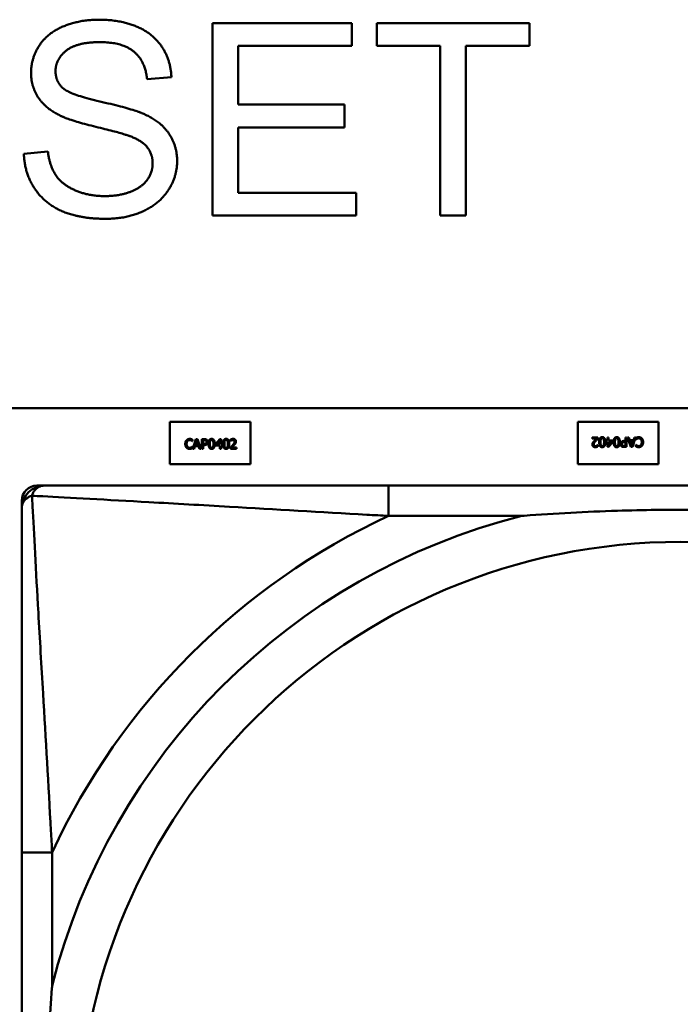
# Model space of a CAD drawing. Header units: inches. Extents: x 7.4 to 53, y 27.5 to 52.4.
# Tile 39 of 128: x 33.614 to 33.957, y 30.627 to 31.138. Entities that reach past the tile are written whole.
import ezdxf

# ---------------------------------------------------------------- set-up
doc = ezdxf.new("R2010")
doc.units = ezdxf.units.IN
doc.header["$MEASUREMENT"] = 0
doc.layers.add('Visible Edges(ANSI)', color=7, linetype='Continuous', lineweight=50)
doc.layers.add('Visible Tangent Edges(ANSI)', color=7, linetype='Continuous', lineweight=50)

msp = doc.modelspace()

# ---------------------------------------------------------------- linework, layer by layer
at = {"layer": 'Visible Edges(ANSI)'}
for p, q in [((33.71386745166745, 31.13618535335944), (33.7862759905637, 31.13618535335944)), ((33.71386745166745, 31.03618535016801), (33.71386745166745, 31.13618535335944)), ((33.7862759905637, 31.13618535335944), (33.7862759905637, 31.12437132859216)), ((33.79930952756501, 31.12437132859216), (33.79930952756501, 31.13618535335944)), ((33.79930952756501, 31.13618535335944), (33.87857782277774, 31.13618535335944)), ((33.87857782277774, 31.13618535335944), (33.87857782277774, 31.12437132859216)), ((33.7862759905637, 31.12437132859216), (33.72712964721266, 31.12437132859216)), ((33.72712964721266, 31.12437132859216), (33.72712964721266, 31.09380730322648)), ((33.83223635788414, 31.12437132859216), (33.79930952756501, 31.12437132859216)), ((33.83223635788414, 31.03618535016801), (33.83223635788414, 31.12437132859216)), ((33.87857782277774, 31.12437132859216), (33.84549855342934, 31.12437132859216)), ((33.84549855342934, 31.12437132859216), (33.84549855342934, 31.03618535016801)), ((33.69252598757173, 31.10806035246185), (33.67987354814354, 31.1070694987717)), ((33.72712964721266, 31.09380730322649), (33.78254123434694, 31.09380730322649)), ((33.78254123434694, 31.09380730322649), (33.78254123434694, 31.08199327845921)), ((33.78254123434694, 31.08199327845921), (33.72712964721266, 31.08199327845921)), ((33.72712964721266, 31.08199327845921), (33.72712964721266, 31.0479993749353)), ((33.61584915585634, 31.06834998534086), (33.62834915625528, 31.06941705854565)), ((33.72712964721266, 31.0479993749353), (33.78856257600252, 31.04799937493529)), ((33.78856257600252, 31.04799937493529), (33.78856257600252, 31.03618535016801)), ((33.78856257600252, 31.03618535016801), (33.71386745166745, 31.03618535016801)), ((33.84549855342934, 31.03618535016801), (33.83223635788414, 31.03618535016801)), ((25.05480876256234, 30.93622346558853), (42.14884079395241, 30.93622346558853)), ((33.69168236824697, 30.92905275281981), (33.73368236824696, 30.92905275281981)), ((33.69168236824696, 30.90705275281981), (33.69168236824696, 30.92905275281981)), ((33.73368236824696, 30.92905275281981), (33.73368236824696, 30.90705275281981)), ((33.90368236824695, 30.90705275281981), (33.90368236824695, 30.92905275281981)), ((33.90368236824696, 30.92905275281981), (33.94568236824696, 30.92905275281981)), ((33.94568236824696, 30.92905275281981), (33.94568236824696, 30.90705275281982)), ((33.91109723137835, 30.92099898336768), (33.91418069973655, 30.92099898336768)), ((33.91109723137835, 30.92041956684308), (33.91109723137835, 30.92099898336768)), ((33.91418069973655, 30.92099898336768), (33.91418069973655, 30.92028990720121)), ((33.91906319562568, 30.92099898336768), (33.91970744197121, 30.92099898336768)), ((33.91906319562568, 30.91928099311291), (33.91906319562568, 30.92099898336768)), ((33.91970744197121, 30.92099898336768), (33.91970744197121, 30.91928099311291)), ((33.9284230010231, 30.92099898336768), (33.92908750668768, 30.92099898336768)), ((33.9284230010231, 30.91913512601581), (33.9284230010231, 30.92099898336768)), ((33.92908750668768, 30.92099898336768), (33.92908750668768, 30.91599898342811)), ((33.93124715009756, 30.9159989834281), (33.92956157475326, 30.92099898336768)), ((33.92956157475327, 30.92099898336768), (33.93026254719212, 30.92099898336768)), ((33.93026254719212, 30.92099898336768), (33.93071635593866, 30.91960109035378)), ((33.93375120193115, 30.92099898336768), (33.93206562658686, 30.91599898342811)), ((33.93262478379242, 30.91960109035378), (33.93307859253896, 30.92099898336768)), ((33.93307859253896, 30.92099898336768), (33.93375120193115, 30.92099898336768)), ((33.93383223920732, 30.91986446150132), (33.93383223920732, 30.92065862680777)), ((33.7035324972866, 30.91897200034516), (33.70347982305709, 30.91897200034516)), ((33.70348387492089, 30.9162410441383), (33.7035324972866, 30.9162410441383)), ((33.7035324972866, 30.91977426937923), (33.7035324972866, 30.91897200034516)), ((33.7035324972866, 30.9162410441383), (33.7035324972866, 30.91544687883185)), ((33.70361353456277, 30.91510652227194), (33.70529910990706, 30.92010652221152)), ((33.70473995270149, 30.91650441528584), (33.70428614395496, 30.91510652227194)), ((33.70664838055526, 30.91650441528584), (33.70473995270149, 30.91650441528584)), ((33.70569214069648, 30.9194258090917), (33.70492228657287, 30.91707167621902)), ((33.70492228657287, 30.91707167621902), (33.70646604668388, 30.91707167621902)), ((33.70529910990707, 30.92010652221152), (33.70611758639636, 30.92010652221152)), ((33.70646604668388, 30.91707167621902), (33.70569214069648, 30.9194258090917)), ((33.70611758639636, 30.92010652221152), (33.70780316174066, 30.91510652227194)), ((33.7071021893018, 30.91510652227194), (33.70664838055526, 30.91650441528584)), ((33.70827722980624, 30.91510652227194), (33.70827722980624, 30.92010652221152)), ((33.70827722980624, 30.92010652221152), (33.70953330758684, 30.92010652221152)), ((33.70949278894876, 30.91953115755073), (33.70894173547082, 30.91953115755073)), ((33.70894173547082, 30.91953115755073), (33.70894173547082, 30.91753764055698)), ((33.70894173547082, 30.91753764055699), (33.70939554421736, 30.91753764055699)), ((33.70894173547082, 30.91697037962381), (33.70894173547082, 30.91510652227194)), ((33.70950494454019, 30.91697037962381), (33.70894173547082, 30.91697037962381)), ((33.71544902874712, 30.91752953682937), (33.71768565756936, 30.92010652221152)), ((33.71544902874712, 30.9168245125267), (33.71544902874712, 30.91752953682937)), ((33.7176572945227, 30.9168245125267), (33.71544902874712, 30.9168245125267)), ((33.7176572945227, 30.91931640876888), (33.71597577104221, 30.91736341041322)), ((33.71597577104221, 30.91736341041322), (33.7176572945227, 30.91736341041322)), ((33.7176572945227, 30.91736341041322), (33.7176572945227, 30.91931640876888)), ((33.7176572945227, 30.91510652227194), (33.7176572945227, 30.9168245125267)), ((33.71768565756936, 30.92010652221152), (33.71830154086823, 30.92010652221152)), ((33.71830154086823, 30.92010652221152), (33.71830154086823, 30.91736341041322)), ((33.71830154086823, 30.91736341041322), (33.71889716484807, 30.91736341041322)), ((33.71830154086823, 30.9168245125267), (33.71830154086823, 30.91510652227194)), ((33.71889716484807, 30.9168245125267), (33.71830154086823, 30.9168245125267)), ((33.71889716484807, 30.91736341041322), (33.71889716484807, 30.9168245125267)), ((33.72318403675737, 30.91510652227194), (33.72318403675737, 30.91581559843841)), ((33.72328938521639, 30.91919890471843), (33.72328938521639, 30.91991203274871)), ((33.72332585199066, 30.91919890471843), (33.72328938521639, 30.91919890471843)), ((33.72381207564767, 30.91568593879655), (33.72626750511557, 30.91568593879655)), ((33.72626750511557, 30.91568593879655), (33.72626750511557, 30.91510652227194)), ((33.91355266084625, 30.92041956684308), (33.91109723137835, 30.92041956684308)), ((33.91403888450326, 30.91690660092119), (33.91407535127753, 30.91690660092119)), ((33.91407535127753, 30.91690660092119), (33.91407535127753, 30.91619347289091)), ((33.91846757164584, 30.91928099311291), (33.91906319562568, 30.91928099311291)), ((33.91846757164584, 30.9187420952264), (33.91846757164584, 30.91928099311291)), ((33.91906319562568, 30.9187420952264), (33.91846757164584, 30.9187420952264)), ((33.91906319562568, 30.9159989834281), (33.91906319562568, 30.91874209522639)), ((33.91967907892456, 30.9159989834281), (33.91906319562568, 30.9159989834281)), ((33.9219157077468, 30.91857596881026), (33.91967907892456, 30.91599898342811)), ((33.91970744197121, 30.91928099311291), (33.9219157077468, 30.91928099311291)), ((33.91970744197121, 30.9187420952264), (33.91970744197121, 30.91678909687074)), ((33.92138896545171, 30.9187420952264), (33.91970744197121, 30.9187420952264)), ((33.91970744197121, 30.91678909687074), (33.92138896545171, 30.9187420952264)), ((33.9219157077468, 30.91928099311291), (33.9219157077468, 30.91857596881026)), ((33.92908750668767, 30.9159989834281), (33.92783142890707, 30.9159989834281)), ((33.92785979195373, 30.91913512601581), (33.9284230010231, 30.91913512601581)), ((33.92787194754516, 30.9165743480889), (33.9284230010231, 30.9165743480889)), ((33.9284230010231, 30.91856786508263), (33.92796919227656, 30.91856786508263)), ((33.9284230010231, 30.9165743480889), (33.9284230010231, 30.91856786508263)), ((33.93071635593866, 30.91960109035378), (33.93262478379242, 30.91960109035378)), ((33.93244244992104, 30.91903382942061), (33.93089868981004, 30.91903382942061)), ((33.93089868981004, 30.91903382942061), (33.93167259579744, 30.91667969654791)), ((33.93206562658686, 30.9159989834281), (33.93124715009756, 30.9159989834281)), ((33.93167259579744, 30.91667969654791), (33.93244244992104, 30.91903382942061)), ((33.93388086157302, 30.91986446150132), (33.93383223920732, 30.91986446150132)), ((33.93383223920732, 30.91633123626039), (33.93383223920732, 30.91713350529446)), ((33.93383223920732, 30.91713350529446), (33.93388491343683, 30.91713350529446)), ((33.70428614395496, 30.91510652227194), (33.70361353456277, 30.91510652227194)), ((33.70780316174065, 30.91510652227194), (33.7071021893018, 30.91510652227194)), ((33.70894173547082, 30.91510652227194), (33.70827722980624, 30.91510652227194)), ((33.71830154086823, 30.91510652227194), (33.7176572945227, 30.91510652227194)), ((33.72626750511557, 30.91510652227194), (33.72318403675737, 30.91510652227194)), ((33.73368236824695, 30.90705275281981), (33.69168236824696, 30.90705275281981)), ((33.94568236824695, 30.90705275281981), (33.90368236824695, 30.90705275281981)), ((33.6226622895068, 30.895946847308), (33.62660809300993, 30.895946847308)), ((34.10927482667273, 30.895946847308), (33.80534988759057, 30.895946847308)), ((33.61478827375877, 30.21878149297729), (33.61478827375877, 30.88807283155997)), ((33.6147970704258, 30.70539403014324), (33.6147970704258, 30.40146909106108))]:
    msp.add_line(p, q, dxfattribs=at)
for centre, radius, start, end in [((33.6226622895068, 30.88807283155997), 0.0078740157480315, 90, 180), ((33.62660809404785, 30.88413582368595), 0.0118110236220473, 90.00000503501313, 179.9999950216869)]:
    msp.add_arc(centre, radius, start, end, dxfattribs=at)
for points in [[(33.6195839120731, 31.11034693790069), (33.6195839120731, 31.11796888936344), (33.62819671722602, 31.13107864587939), (33.64473635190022, 31.13793840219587), (33.65487354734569, 31.13793840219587)], [(33.65487354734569, 31.13793840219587), (33.66600159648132, 31.13793840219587), (33.68299854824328, 31.13077376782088), (33.69222110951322, 31.11682559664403), (33.69252598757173, 31.10806035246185)], [(33.65540708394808, 31.12627681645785), (33.64336440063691, 31.12627681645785), (33.63231257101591, 31.11743535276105), (33.63231257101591, 31.11126157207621)], [(33.67987354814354, 31.1070694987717), (33.67888269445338, 31.11659693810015), (33.66699245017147, 31.12627681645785), (33.65540708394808, 31.12627681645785)], [(33.63376074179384, 31.08862437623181), (33.62659610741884, 31.09235913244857), (33.6195839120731, 31.1034871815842), (33.6195839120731, 31.11034693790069)], [(33.63231257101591, 31.11126157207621), (33.63231257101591, 31.10584998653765), (33.63619976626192, 31.10234388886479)], [(33.63619976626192, 31.10234388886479), (33.64008696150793, 31.09891401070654), (33.67248025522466, 31.09159693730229), (33.67850159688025, 31.08885303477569)], [(33.67103208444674, 31.07742010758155), (33.66699245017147, 31.07902071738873), (33.63932476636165, 31.08565181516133), (33.63376074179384, 31.08862437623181)], [(33.67850159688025, 31.08885303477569), (33.6871906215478, 31.08481340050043), (33.69549854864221, 31.07246583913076), (33.69549854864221, 31.06446279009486)], [(33.68276988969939, 31.06331949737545), (33.68276988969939, 31.06804510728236), (33.67735830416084, 31.0750573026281), (33.67103208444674, 31.07742010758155)], [(33.62834915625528, 31.06941705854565), (33.62926379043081, 31.06187132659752), (33.63574244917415, 31.05226766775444), (33.64938574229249, 31.04632254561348), (33.65792232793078, 31.04632254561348)], [(33.65853208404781, 31.0345085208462), (33.64488879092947, 31.0345085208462), (33.62659610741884, 31.04243535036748), (33.61615403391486, 31.05828900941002), (33.61584915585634, 31.06834998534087)], [(33.69549854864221, 31.06446279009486), (33.69549854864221, 31.05645974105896), (33.68635220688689, 31.04235913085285), (33.66920281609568, 31.0345085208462), (33.65853208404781, 31.0345085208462)], [(33.65792232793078, 31.04632254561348), (33.66546805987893, 31.04632254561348), (33.67712964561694, 31.05081949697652), (33.68276988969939, 31.05867010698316), (33.68276988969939, 31.06331949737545)], [(33.91482089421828, 30.91849898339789), (33.91482089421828, 30.91984420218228), (33.9156029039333, 30.9211043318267), (33.91641732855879, 30.9211043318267)], [(33.91641732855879, 30.9211043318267), (33.9172439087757, 30.9211043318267), (33.9180178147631, 30.91981989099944), (33.9180178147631, 30.9185030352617)], [(33.92232494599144, 30.91849898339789), (33.92232494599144, 30.91984420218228), (33.92310695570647, 30.9211043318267), (33.92392138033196, 30.9211043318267)], [(33.92392138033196, 30.9211043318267), (33.92474796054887, 30.9211043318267), (33.92552186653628, 30.91981989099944), (33.92552186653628, 30.9185030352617)], [(33.93383223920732, 30.92065862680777), (33.93399836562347, 30.92073561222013), (33.93429009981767, 30.92087742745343), (33.9344967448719, 30.92094225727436)], [(33.9344967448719, 30.92094225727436), (33.93471554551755, 30.92101519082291), (33.93508831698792, 30.92108812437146), (33.93538815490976, 30.92108812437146)], [(33.93538815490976, 30.92108812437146), (33.93587437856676, 30.92108812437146), (33.93669690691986, 30.92075992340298), (33.93699674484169, 30.9204317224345)], [(33.69973995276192, 30.91760247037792), (33.69973995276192, 30.91823050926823), (33.70006005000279, 30.91916243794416), (33.70036393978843, 30.91950684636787)], [(33.70036799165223, 30.91567378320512), (33.70006815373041, 30.91599793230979), (33.69973995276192, 30.91697037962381), (33.69973995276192, 30.91760247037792)], [(33.70036393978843, 30.91950684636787), (33.70066377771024, 30.91984315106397), (33.70148225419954, 30.92019566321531), (33.70198873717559, 30.92019566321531)], [(33.70197658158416, 30.91501738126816), (33.70149035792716, 30.91501738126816), (33.70066782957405, 30.91534558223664), (33.70036799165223, 30.91567378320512)], [(33.70087852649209, 30.91911381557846), (33.70066782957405, 30.91885854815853), (33.70043282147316, 30.91808464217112), (33.70043282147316, 30.91760247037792)], [(33.70043282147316, 30.91760247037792), (33.70043282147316, 30.91708788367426), (33.70067998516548, 30.91634639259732), (33.70089473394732, 30.91609112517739)], [(33.70198468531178, 30.91962840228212), (33.70166458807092, 30.91962840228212), (33.70109327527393, 30.91936503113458), (33.70087852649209, 30.91911381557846)], [(33.70089473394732, 30.91609112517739), (33.70110543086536, 30.91584396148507), (33.70166863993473, 30.91559274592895), (33.70198468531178, 30.91559274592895)], [(33.70291661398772, 30.91938934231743), (33.70272617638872, 30.91949469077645), (33.70227641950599, 30.91962840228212), (33.70198468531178, 30.91962840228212)], [(33.70198468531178, 30.91559274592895), (33.70227236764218, 30.91559274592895), (33.702762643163, 30.91573456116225), (33.702953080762, 30.91583990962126)], [(33.70198873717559, 30.92019566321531), (33.70223995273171, 30.9201956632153), (33.70268160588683, 30.92012272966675), (33.70286799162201, 30.92006600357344)], [(33.70286799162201, 30.92006600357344), (33.70303006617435, 30.92001332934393), (33.70336637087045, 30.91986341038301), (33.7035324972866, 30.91977426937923)], [(33.70347982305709, 30.91897200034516), (33.70339068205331, 30.91905303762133), (33.70311515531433, 30.91927994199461), (33.70291661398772, 30.91938934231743)], [(33.702953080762, 30.91583990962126), (33.70313541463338, 30.91594525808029), (33.70340688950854, 30.91616405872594), (33.70348387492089, 30.9162410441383)], [(33.70939554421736, 30.91753764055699), (33.70980073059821, 30.91753764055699), (33.71029910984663, 30.91766730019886), (33.71046118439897, 30.91783747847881)], [(33.71038419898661, 30.91934071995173), (33.71022617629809, 30.91944606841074), (33.70980478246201, 30.91953115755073), (33.70949278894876, 30.91953115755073)], [(33.71100008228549, 30.91748901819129), (33.71074076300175, 30.91723375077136), (33.7100397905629, 30.91697037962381), (33.70950494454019, 30.91697037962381)], [(33.70953330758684, 30.92010652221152), (33.70997901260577, 30.92010652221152), (33.71060299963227, 30.91996065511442), (33.71084205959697, 30.91979452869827)], [(33.71074481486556, 30.91857896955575), (33.71074481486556, 30.91883828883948), (33.71056653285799, 30.91921916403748), (33.71038419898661, 30.91934071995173)], [(33.71046118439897, 30.91783747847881), (33.71061110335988, 30.91798739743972), (33.71074481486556, 30.91833990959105), (33.71074481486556, 30.91857896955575)], [(33.71084205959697, 30.91979452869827), (33.71112163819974, 30.91960409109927), (33.7114376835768, 30.91901657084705), (33.7114376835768, 30.91859922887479)], [(33.7114376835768, 30.91859922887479), (33.7114376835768, 30.91827507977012), (33.71120672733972, 30.91769161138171), (33.71100008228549, 30.91748901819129)], [(33.71184286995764, 30.91760247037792), (33.71184286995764, 30.91895579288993), (33.71262487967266, 30.92020781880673), (33.71344335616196, 30.92020781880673)], [(33.71344335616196, 30.91500117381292), (33.71261677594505, 30.91500117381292), (33.71184286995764, 30.91628561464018), (33.71184286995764, 30.91760247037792)], [(33.71269781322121, 30.91912597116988), (33.712596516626, 30.91887070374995), (33.71252358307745, 30.91809274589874), (33.71252358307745, 30.91760247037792)], [(33.71252358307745, 30.91760247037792), (33.71252358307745, 30.91707572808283), (33.71258841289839, 30.91637070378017), (33.7126937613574, 30.9160951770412)], [(33.7126937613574, 30.9160951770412), (33.71279100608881, 30.91583585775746), (33.71315162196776, 30.91555627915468), (33.71344335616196, 30.91555627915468)], [(33.71344335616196, 30.91965271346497), (33.71316377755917, 30.91965271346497), (33.71280316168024, 30.91938934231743), (33.71269781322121, 30.91912597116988)], [(33.71344335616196, 30.92020781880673), (33.71426588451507, 30.92020781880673), (33.71503979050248, 30.91891122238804), (33.71503979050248, 30.91760652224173)], [(33.71417674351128, 30.9191340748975), (33.71407544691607, 30.91938934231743), (33.71372293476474, 30.91965271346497), (33.71344335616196, 30.91965271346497)], [(33.71503979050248, 30.91760652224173), (33.71503979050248, 30.91626130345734), (33.71425778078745, 30.91500117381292), (33.71344335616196, 30.91500117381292)], [(33.71344335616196, 30.91555627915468), (33.71371888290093, 30.91555627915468), (33.71407949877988, 30.91581965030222), (33.71418079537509, 30.91608302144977)], [(33.71435907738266, 30.91760652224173), (33.71435907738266, 30.9181211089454), (33.71427804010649, 30.91887880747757), (33.71417674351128, 30.9191340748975)], [(33.71418079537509, 30.91608302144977), (33.71427804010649, 30.91633018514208), (33.71435907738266, 30.91709193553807), (33.71435907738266, 30.91760652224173)], [(33.71934692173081, 30.91760247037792), (33.71934692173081, 30.91895579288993), (33.72012893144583, 30.92020781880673), (33.72094740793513, 30.92020781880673)], [(33.72094740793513, 30.91500117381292), (33.72012082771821, 30.91500117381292), (33.71934692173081, 30.91628561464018), (33.71934692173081, 30.91760247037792)], [(33.72020186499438, 30.91912597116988), (33.72010056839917, 30.91887070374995), (33.72002763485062, 30.91809274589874), (33.72002763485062, 30.91760247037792)], [(33.72002763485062, 30.91760247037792), (33.72002763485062, 30.91707572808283), (33.72009246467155, 30.91637070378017), (33.72019781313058, 30.9160951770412)], [(33.72019781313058, 30.9160951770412), (33.72029505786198, 30.91583585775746), (33.72065567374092, 30.91555627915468), (33.72094740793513, 30.91555627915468)], [(33.72094740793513, 30.91965271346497), (33.72066782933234, 30.91965271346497), (33.7203072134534, 30.91938934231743), (33.72020186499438, 30.91912597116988)], [(33.72094740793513, 30.92020781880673), (33.72176993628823, 30.92020781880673), (33.72254384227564, 30.91891122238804), (33.72254384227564, 30.91760652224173)], [(33.72168079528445, 30.9191340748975), (33.72157949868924, 30.91938934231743), (33.72122698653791, 30.91965271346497), (33.72094740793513, 30.91965271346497)], [(33.72254384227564, 30.91760652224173), (33.72254384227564, 30.91626130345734), (33.72176183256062, 30.91500117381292), (33.72094740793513, 30.91500117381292)], [(33.72094740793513, 30.91555627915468), (33.72122293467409, 30.91555627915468), (33.72158355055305, 30.91581965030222), (33.72168484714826, 30.91608302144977)], [(33.72186312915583, 30.91760652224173), (33.72186312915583, 30.9181211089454), (33.72178209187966, 30.91887880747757), (33.72168079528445, 30.9191340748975)], [(33.72168484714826, 30.91608302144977), (33.72178209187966, 30.91633018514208), (33.72186312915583, 30.91709193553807), (33.72186312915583, 30.91760652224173)], [(33.72318403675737, 30.91581559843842), (33.72351628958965, 30.91612759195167), (33.72410786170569, 30.91670700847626), (33.72439149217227, 30.91701900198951)], [(33.72328938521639, 30.91991203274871), (33.72349603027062, 30.92001332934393), (33.72423752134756, 30.92021187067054), (33.72456977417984, 30.92021187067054)], [(33.72381207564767, 30.9194744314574), (33.72367026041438, 30.91941770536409), (33.72340688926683, 30.91925563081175), (33.72332585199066, 30.91919890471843)], [(33.72452115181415, 30.91963245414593), (33.72434286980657, 30.91963245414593), (33.72397820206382, 30.91954331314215), (33.72381207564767, 30.9194744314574)], [(33.72513298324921, 30.91698253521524), (33.72481693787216, 30.91663812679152), (33.72404303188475, 30.91590068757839), (33.72381207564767, 30.91568593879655)], [(33.72439149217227, 30.91701900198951), (33.72496280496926, 30.91764704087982), (33.72538014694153, 30.91840068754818), (33.72538014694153, 30.91880182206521)], [(33.72513298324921, 30.91942986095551), (33.72501547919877, 30.91953115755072), (33.72470753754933, 30.91963245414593), (33.72452115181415, 30.91963245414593)], [(33.72456977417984, 30.92021187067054), (33.7252707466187, 30.92021187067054), (33.72606086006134, 30.91947037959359), (33.72606086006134, 30.91883828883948)], [(33.72538014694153, 30.91880182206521), (33.72538014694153, 30.91901251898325), (33.72525048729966, 30.9193285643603), (33.72513298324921, 30.91942986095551)], [(33.7258015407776, 30.91783747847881), (33.72567998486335, 30.91761867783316), (33.72532747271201, 30.91718918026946), (33.72513298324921, 30.91698253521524)], [(33.72606086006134, 30.91883828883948), (33.72606086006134, 30.91854250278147), (33.72592309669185, 30.91804817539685), (33.7258015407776, 30.91783747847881)], [(33.91130387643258, 30.91726721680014), (33.91130387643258, 30.91756300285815), (33.91144163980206, 30.91805733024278), (33.91156319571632, 30.91826802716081)], [(33.91279496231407, 30.91589363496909), (33.91209398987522, 30.91589363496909), (33.91130387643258, 30.91663512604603), (33.91130387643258, 30.91726721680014)], [(33.91156319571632, 30.91826802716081), (33.91168475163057, 30.91848682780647), (33.9120372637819, 30.91891632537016), (33.91223175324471, 30.91912297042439)], [(33.91297324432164, 30.91908650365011), (33.91240193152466, 30.91845846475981), (33.9119845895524, 30.91770481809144), (33.9119845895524, 30.91730368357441)], [(33.9119845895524, 30.91730368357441), (33.9119845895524, 30.91709298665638), (33.91211424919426, 30.91677694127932), (33.91223175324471, 30.91667564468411)], [(33.91223175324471, 30.91912297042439), (33.91254779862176, 30.9194673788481), (33.91332170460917, 30.92020481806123), (33.91355266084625, 30.92041956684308)], [(33.91223175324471, 30.91667564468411), (33.91234925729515, 30.9165743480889), (33.91265719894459, 30.91647305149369), (33.91284358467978, 30.91647305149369)], [(33.91407535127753, 30.91619347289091), (33.9138687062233, 30.91609217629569), (33.91312721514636, 30.91589363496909), (33.91279496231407, 30.91589363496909)], [(33.91284358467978, 30.91647305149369), (33.91302186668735, 30.91647305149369), (33.9133865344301, 30.91656219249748), (33.91355266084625, 30.91663107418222)], [(33.91418069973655, 30.92028990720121), (33.91384844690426, 30.91997791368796), (33.91325687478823, 30.91939849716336), (33.91297324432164, 30.91908650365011)], [(33.91355266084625, 30.91663107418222), (33.91369447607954, 30.91668780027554), (33.91395784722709, 30.91684987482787), (33.91403888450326, 30.91690660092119)], [(33.91641732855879, 30.9158976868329), (33.91559480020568, 30.9158976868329), (33.91482089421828, 30.91719428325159), (33.91482089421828, 30.91849898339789)], [(33.91567988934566, 30.92002248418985), (33.91558264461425, 30.91977532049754), (33.91550160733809, 30.91901357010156), (33.91550160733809, 30.91849898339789)], [(33.91550160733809, 30.91849898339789), (33.91550160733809, 30.91798439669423), (33.91558264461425, 30.91722669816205), (33.91568394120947, 30.91697143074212)], [(33.91641732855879, 30.92054922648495), (33.91614180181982, 30.92054922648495), (33.91578118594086, 30.9202858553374), (33.91567988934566, 30.92002248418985)], [(33.91568394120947, 30.91697143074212), (33.91578523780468, 30.91671616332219), (33.91613774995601, 30.91645279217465), (33.91641732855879, 30.91645279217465)], [(33.91716692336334, 30.92001032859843), (33.91706967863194, 30.92026964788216), (33.916709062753, 30.92054922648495), (33.91641732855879, 30.92054922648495)], [(33.9180178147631, 30.9185030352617), (33.9180178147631, 30.91714971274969), (33.91723580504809, 30.9158976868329), (33.91641732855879, 30.9158976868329)], [(33.91641732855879, 30.91645279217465), (33.91669690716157, 30.91645279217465), (33.91705752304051, 30.91671616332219), (33.91716287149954, 30.91697953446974)], [(33.91716287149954, 30.91697953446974), (33.91726416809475, 30.91723480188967), (33.9173371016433, 30.91801275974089), (33.9173371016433, 30.9185030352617)], [(33.9173371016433, 30.9185030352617), (33.9173371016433, 30.9190297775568), (33.91727227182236, 30.91973480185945), (33.91716692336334, 30.92001032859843)], [(33.92392138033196, 30.9158976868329), (33.92309885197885, 30.9158976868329), (33.92232494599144, 30.91719428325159), (33.92232494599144, 30.91849898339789)], [(33.92318394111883, 30.92002248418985), (33.92308669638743, 30.91977532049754), (33.92300565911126, 30.91901357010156), (33.92300565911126, 30.91849898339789)], [(33.92300565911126, 30.91849898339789), (33.92300565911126, 30.91798439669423), (33.92308669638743, 30.91722669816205), (33.92318799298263, 30.91697143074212)], [(33.92392138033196, 30.92054922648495), (33.92364585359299, 30.92054922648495), (33.92328523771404, 30.9202858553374), (33.92318394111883, 30.92002248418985)], [(33.92318799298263, 30.91697143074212), (33.92328928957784, 30.91671616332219), (33.92364180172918, 30.91645279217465), (33.92392138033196, 30.91645279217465)], [(33.92467097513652, 30.92001032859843), (33.92457373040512, 30.92026964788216), (33.92421311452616, 30.92054922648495), (33.92392138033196, 30.92054922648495)], [(33.92552186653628, 30.9185030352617), (33.92552186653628, 30.91714971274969), (33.92473985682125, 30.9158976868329), (33.92392138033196, 30.9158976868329)], [(33.92392138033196, 30.91645279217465), (33.92420095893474, 30.91645279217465), (33.92456157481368, 30.91671616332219), (33.9246669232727, 30.91697953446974)], [(33.9246669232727, 30.91697953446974), (33.92476821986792, 30.91723480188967), (33.92484115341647, 30.91801275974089), (33.92484115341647, 30.9185030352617)], [(33.92484115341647, 30.9185030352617), (33.92484115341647, 30.9190297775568), (33.92477632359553, 30.91973480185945), (33.92467097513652, 30.92001032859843)], [(33.92592705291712, 30.91750627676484), (33.92592705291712, 30.91783042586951), (33.92615800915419, 30.91841389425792), (33.92636465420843, 30.91861648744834)], [(33.92652267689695, 30.91631097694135), (33.92624309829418, 30.91650141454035), (33.92592705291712, 30.91708893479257), (33.92592705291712, 30.91750627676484)], [(33.92636465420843, 30.91861648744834), (33.92662397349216, 30.91887175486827), (33.92732494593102, 30.91913512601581), (33.92785979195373, 30.91913512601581)], [(33.92783142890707, 30.91599898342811), (33.92738572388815, 30.91599898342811), (33.92676173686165, 30.91614485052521), (33.92652267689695, 30.91631097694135)], [(33.92690355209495, 30.91826802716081), (33.92675363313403, 30.91811810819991), (33.92661992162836, 30.91776559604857), (33.92661992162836, 30.91752653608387)], [(33.92661992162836, 30.91752653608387), (33.92661992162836, 30.91726721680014), (33.92679820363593, 30.91688634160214), (33.92698053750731, 30.9167647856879)], [(33.92796919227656, 30.91856786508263), (33.92756400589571, 30.91856786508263), (33.92706562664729, 30.91843820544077), (33.92690355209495, 30.91826802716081)], [(33.92698053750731, 30.9167647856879), (33.92713856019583, 30.91665943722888), (33.92755995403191, 30.9165743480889), (33.92787194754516, 30.9165743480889)], [(33.9344967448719, 30.91603950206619), (33.93433467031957, 30.91609217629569), (33.93399836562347, 30.91624209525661), (33.93383223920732, 30.91633123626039)], [(33.93441165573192, 30.92026559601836), (33.93422932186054, 30.92016024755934), (33.93395784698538, 30.91994144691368), (33.93388086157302, 30.91986446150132)], [(33.93388491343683, 30.91713350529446), (33.93397405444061, 30.91705246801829), (33.93424958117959, 30.91682556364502), (33.9344481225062, 30.91671616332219)], [(33.93538005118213, 30.92051275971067), (33.93509236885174, 30.92051275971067), (33.93460209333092, 30.92037094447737), (33.93441165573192, 30.92026559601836)], [(33.9344481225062, 30.91671616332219), (33.93463856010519, 30.91661081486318), (33.93508831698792, 30.9164771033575), (33.93538005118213, 30.9164771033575)], [(33.93537599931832, 30.91590984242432), (33.93512478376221, 30.91590984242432), (33.93468313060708, 30.91598277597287), (33.9344967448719, 30.91603950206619)], [(33.93700079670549, 30.91659865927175), (33.93670095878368, 30.91626235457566), (33.93588248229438, 30.91590984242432), (33.93537599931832, 30.91590984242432)], [(33.93647000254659, 30.92001438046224), (33.93625930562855, 30.92026154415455), (33.93569609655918, 30.92051275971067), (33.93538005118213, 30.92051275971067)], [(33.93538005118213, 30.9164771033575), (33.935700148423, 30.9164771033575), (33.93627146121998, 30.91674047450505), (33.93648621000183, 30.91699169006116)], [(33.93693191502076, 30.9185030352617), (33.93693191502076, 30.91901762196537), (33.93668475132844, 30.9197591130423), (33.93647000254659, 30.92001438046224)], [(33.93648621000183, 30.91699169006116), (33.93669690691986, 30.91724695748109), (33.93693191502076, 30.9180208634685), (33.93693191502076, 30.9185030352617)], [(33.93699674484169, 30.9204317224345), (33.93729658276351, 30.92010757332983), (33.93762478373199, 30.91913512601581), (33.93762478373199, 30.9185030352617)], [(33.93762478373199, 30.9185030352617), (33.93762478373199, 30.9178749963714), (33.93730468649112, 30.91694306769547), (33.93700079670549, 30.91659865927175)], [(33.70286799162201, 30.91516324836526), (33.70264919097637, 30.91509031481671), (33.70227641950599, 30.91501738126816), (33.70197658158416, 30.91501738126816)], [(33.7035324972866, 30.91544687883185), (33.70336637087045, 30.91536989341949), (33.70307463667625, 30.9152280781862), (33.70286799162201, 30.91516324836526)]]:
    msp.add_open_spline(points, degree=2, dxfattribs=at)
for points, knots in [([(33.80534988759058, 30.895946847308), (33.80177415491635, 30.895946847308), (33.79818733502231, 30.895946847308), (33.79459395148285, 30.895946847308), (33.7613851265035, 30.895946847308), (33.72767903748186, 30.895946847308), (33.69681334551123, 30.895946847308), (33.66987354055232, 30.895946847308), (33.64432471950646, 30.895946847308), (33.63088770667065, 30.895946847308), (33.62927456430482, 30.895946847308), (33.62784411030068, 30.895946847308), (33.62660809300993, 30.895946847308)], [0, 0, 0, 0, 0.0272470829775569, 0.0272470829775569, 0.0272470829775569, 0.2790553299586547, 0.2790553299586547, 0.2790553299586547, 0.4988354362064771, 0.4988354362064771, 0.4988354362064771, 0.5252205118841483, 0.5252205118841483, 0.5252205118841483, 0.5252205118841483]), ([(33.6147970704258, 30.88413582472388), (33.6147970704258, 30.86924882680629), (33.6147970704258, 30.82764795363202), (33.6147970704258, 30.78700323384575), (33.6147970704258, 30.76047338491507), (33.6147970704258, 30.73261581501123), (33.6147970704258, 30.70539403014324)], [-0.5252205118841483, -0.5252205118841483, -0.5252205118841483, -0.5252205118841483, -0.2074300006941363, -0.2074300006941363, -0.2074300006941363, 0, 0, 0, 0]), ([(33.87456510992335, 30.88019881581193), (33.87500157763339, 30.88023224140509), (33.87543807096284, 30.8802654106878), (33.89194205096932, 30.88150976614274), (33.90800496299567, 30.88237044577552), (33.93095916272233, 30.88307536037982), (33.93765798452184, 30.88321850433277), (33.94683400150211, 30.88332884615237), (33.9493050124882, 30.88335005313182), (33.95338397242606, 30.88337101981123), (33.95499151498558, 30.88337568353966), (33.95812138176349, 30.88337775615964), (33.95964355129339, 30.88337553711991), (33.96321434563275, 30.88336276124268), (33.96526271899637, 30.88334958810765), (33.97144021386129, 30.88329223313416), (33.97556767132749, 30.88323017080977), (33.98529942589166, 30.88302784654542), (33.99089934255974, 30.882867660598), (34.0106641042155, 30.8821479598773), (34.02470650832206, 30.88135717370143), (34.03918664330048, 30.8802654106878), (34.03962313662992, 30.88023224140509), (34.04005960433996, 30.88019881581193)], [-0.4161139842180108, -0.4161139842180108, -0.4161139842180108, -0.4161139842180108, -0.4127690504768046, -0.4127690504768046, -0.2896446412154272, -0.2896446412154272, -0.2388934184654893, -0.2388934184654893, -0.2201881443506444, -0.2201881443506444, -0.208020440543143, -0.208020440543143, -0.1964990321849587, -0.1964990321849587, -0.1809938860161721, -0.1809938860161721, -0.1497410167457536, -0.1497410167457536, -0.1073161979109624, -0.1073161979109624, 0, 0, 0.0033356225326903, 0.0033356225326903, 0.0033356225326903, 0.0033356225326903]), ([(33.63054510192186, 30.47068431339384), (33.63051167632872, 30.47112078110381), (33.63047850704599, 30.47155727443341), (33.6292341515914, 30.48806125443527), (33.62837347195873, 30.50412416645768), (33.62766855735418, 30.52707836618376), (33.62752541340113, 30.53377718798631), (33.62741507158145, 30.54295320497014), (33.627393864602, 30.54542421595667), (33.62737289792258, 30.54950317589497), (33.62736823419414, 30.55111071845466), (33.62736616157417, 30.55424058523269), (33.62736838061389, 30.55576275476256), (33.62738115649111, 30.55933354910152), (33.62739432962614, 30.56138192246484), (33.62745168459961, 30.56755941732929), (33.62751374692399, 30.57168687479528), (33.62771607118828, 30.58141862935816), (33.62787625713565, 30.58701854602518), (33.62859595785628, 30.60678330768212), (33.62938674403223, 30.6208257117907), (33.63047850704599, 30.63530584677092), (33.63051167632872, 30.63574234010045), (33.63054510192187, 30.63617880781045)], [-0.416113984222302, -0.416113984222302, -0.416113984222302, -0.416113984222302, -0.4127690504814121, -0.4127690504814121, -0.289644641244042, -0.289644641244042, -0.2388934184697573, -0.2388934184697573, -0.2201881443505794, -0.2201881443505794, -0.2080204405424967, -0.2080204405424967, -0.19649903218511, -0.19649903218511, -0.1809938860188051, -0.1809938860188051, -0.1497410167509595, -0.1497410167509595, -0.1073161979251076, -0.1073161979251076, 0, 0, 0.0033356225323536, 0.0033356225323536, 0.0033356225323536, 0.0033356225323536])]:
    msp.add_open_spline(points, degree=3, knots=knots, dxfattribs=at)
at = {"layer": 'Visible Tangent Edges(ANSI)'}
for p, q in [((33.80534988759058, 30.895946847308), (33.80534988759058, 30.88019881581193)), ((33.80534988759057, 30.88019881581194), (33.87456510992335, 30.88019881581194)), ((33.63054510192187, 30.70539403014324), (33.6147970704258, 30.70539403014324)), ((33.63054510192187, 30.63617880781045), (33.63054510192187, 30.70539403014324))]:
    msp.add_line(p, q, dxfattribs=at)
msp.add_circle((33.95731235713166, 30.55343156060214), 0.3132805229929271, dxfattribs=at)
for radius, start, end in [(0.3370815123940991, 104.2102857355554, 165.7897142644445), (0.3603740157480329, 114.9406904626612, 155.0593095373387)]:
    msp.add_arc((33.95731235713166, 30.55343156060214), radius, start, end, dxfattribs=at)
for points, knots in [([(33.62008046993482, 30.89066344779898), (33.62025611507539, 30.89124963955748), (33.62047059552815, 30.8917865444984), (33.62100625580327, 30.89283511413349), (33.62133812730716, 30.89333217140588), (33.62194932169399, 30.89404094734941), (33.62220168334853, 30.8942896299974), (33.6226059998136, 30.89462610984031), (33.62274509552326, 30.89473219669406), (33.62311843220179, 30.89499216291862), (33.62335956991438, 30.89513645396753), (33.62401699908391, 30.89546884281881), (33.62445138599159, 30.89563146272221), (33.62543771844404, 30.89587559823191), (33.62599685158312, 30.8959468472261), (33.62660809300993, 30.895946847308)], [-0.0001241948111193, -0.0001241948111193, -0.0001241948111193, -0.0001241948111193, 0.004495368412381, 0.004495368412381, 0.0097748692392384, 0.0097748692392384, 0.0130745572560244, 0.0130745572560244, 0.0147244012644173, 0.0147244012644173, 0.017364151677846, 0.017364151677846, 0.021587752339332, 0.021587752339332, 0.026273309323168, 0.026273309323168, 0.026273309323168, 0.026273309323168]), ([(33.6147970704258, 30.88413582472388), (33.61479707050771, 30.88474706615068), (33.61486831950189, 30.88530619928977), (33.6151124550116, 30.88629253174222), (33.61527507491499, 30.88672691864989), (33.61560746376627, 30.88738434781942), (33.61575175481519, 30.88762548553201), (33.61601172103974, 30.88799882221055), (33.61611780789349, 30.88813791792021), (33.6164542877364, 30.88854223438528), (33.6167029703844, 30.88879459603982), (33.61741174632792, 30.88940579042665), (33.61790880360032, 30.88973766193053), (33.6189573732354, 30.89027332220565), (33.61949427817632, 30.89048780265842), (33.62008046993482, 30.89066344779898)], [-0.026273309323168, -0.026273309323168, -0.026273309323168, -0.026273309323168, -0.021587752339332, -0.021587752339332, -0.017364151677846, -0.017364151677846, -0.0147244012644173, -0.0147244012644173, -0.0130745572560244, -0.0130745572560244, -0.0097748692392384, -0.0097748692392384, -0.004495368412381, -0.004495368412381, 0.0001241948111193, 0.0001241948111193, 0.0001241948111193, 0.0001241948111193]), ([(33.63054510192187, 30.70539403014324), (33.63034195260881, 30.7091422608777), (33.6301343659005, 30.71291557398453), (33.62861241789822, 30.74027138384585), (33.62717881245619, 30.76445308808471), (33.62497098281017, 30.8022920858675), (33.62415803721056, 30.81634679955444), (33.62216347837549, 30.85157954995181), (33.62107587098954, 30.87170021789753), (33.62026468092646, 30.8871339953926), (33.62016850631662, 30.88896733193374), (33.62008046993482, 30.89066344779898)], [-6.8e-14, -6.8e-14, -6.8e-14, -6.8e-14, 0.0278591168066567, 0.0278591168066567, 0.2012729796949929, 0.2012729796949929, 0.3066356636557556, 0.3066356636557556, 0.4752159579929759, 0.4752159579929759, 0.5007189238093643, 0.5007189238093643, 0.5007189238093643, 0.5007189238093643]), ([(33.62008046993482, 30.89066344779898), (33.62177658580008, 30.89057541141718), (33.62360992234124, 30.89047923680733), (33.63904369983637, 30.88966804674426), (33.65916436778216, 30.8885804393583), (33.6943971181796, 30.88658588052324), (33.70845183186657, 30.88577293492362), (33.74629082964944, 30.88356510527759), (33.77047253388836, 30.88213149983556), (33.79782834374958, 30.88060955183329), (33.80160165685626, 30.88040196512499), (33.80534988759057, 30.88019881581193)], [-0.5007189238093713, -0.5007189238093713, -0.5007189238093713, -0.5007189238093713, -0.4752159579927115, -0.4752159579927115, -0.3066356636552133, -0.3066356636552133, -0.2012729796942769, -0.2012729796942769, -0.0278591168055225, -0.0278591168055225, 7.33e-14, 7.33e-14, 7.33e-14, 7.33e-14])]:
    msp.add_open_spline(points, degree=3, knots=knots, dxfattribs=at)

doc.saveas('drawing.dxf')
